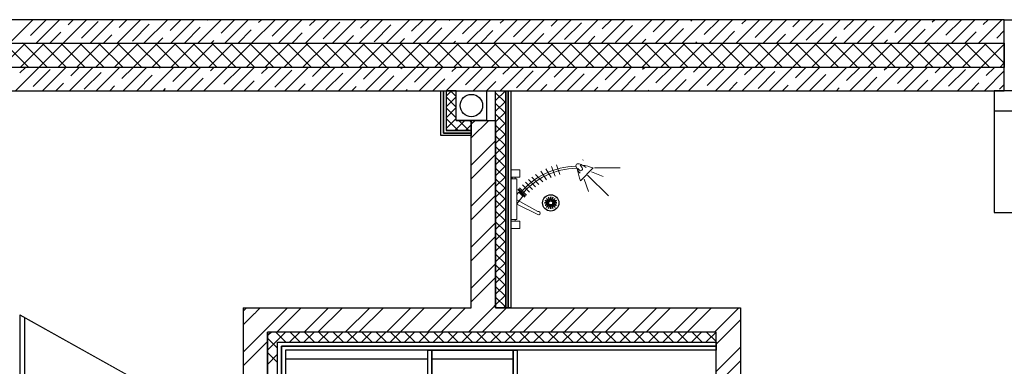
# Model space of a CAD drawing. Header units: millimetres. Extents: x 53645 to 137188, y 78097 to 135542.
# Tile 57 of 256: x 67101 to 71951, y 92494 to 94203. Entities that reach past the tile are written whole.
import ezdxf

# ---------------------------------------------------------------- set-up
doc = ezdxf.new("R2010")
doc.units = ezdxf.units.MM
doc.set_wipeout_variables(frame=1)
pattern_1 = [(180, (92629.46, 33030.96), (-3e-14, -125), [])]

# ---------------------------------------------------------------- blocks, each defined once
blk = doc.blocks.new('hhjj')
at = {"color": 0}
for centre, radius in [((5592345.4, 528912.2), 40), ((5592345.1, 528912.1), 15), ((5592345.4, 528912.2), 10)]:
    blk.add_circle(centre, radius, dxfattribs=at)
for centre, start, end in [((5592370, 528934.7), 162.8952, 197.1048), ((5592320.9, 528934.7), 342.8952, 17.1048), ((5592323.2, 528887.6), 72.8952, 107.1048), ((5592323.2, 528936.7), 252.8952, 287.1048), ((5592315.5, 528898.1), 50.8952, 85.1048), ((5592333.9, 528943.7), 230.8952, 265.1048), ((5592315.5, 528926.4), 274.8952, 309.1048), ((5592333.9, 528880.8), 94.8952, 129.1048), ((5592346.9, 528945.5), 207.8952, 242.1048), ((5592312.2, 528910.7), 27.8952, 62.1048), ((5592312.2, 528913.8), 297.8952, 332.1048), ((5592346.9, 528879), 117.8952, 152.1048), ((5592359.6, 528942.2), 184.8952, 219.1048), ((5592314, 528923.7), 4.8952, 39.1048), ((5592359.6, 528882.3), 140.8952, 175.1048), ((5592314, 528900.7), 320.8952, 355.1048), ((5592370, 528889.8), 162.8952, 197.1048), ((5592320.9, 528889.8), 342.8952, 17.1048), ((5592331.3, 528942.2), 320.8952, 355.1048), ((5592376.9, 528923.7), 140.8952, 175.1048), ((5592331.3, 528882.3), 4.8952, 39.1048), ((5592376.9, 528900.7), 184.8952, 219.1048), ((5592343.9, 528945.5), 297.8952, 332.1048), ((5592378.7, 528910.7), 117.8952, 152.1048), ((5592378.7, 528913.8), 207.8952, 242.1048), ((5592343.9, 528879), 27.8952, 62.1048), ((5592375.3, 528898.1), 94.8952, 129.1048), ((5592356.9, 528943.7), 274.8952, 309.1048), ((5592375.3, 528926.4), 230.8952, 265.1048), ((5592356.9, 528880.8), 50.8952, 85.1048), ((5592367.7, 528887.6), 72.8952, 107.1048), ((5592367.7, 528936.7), 252.8952, 287.1048)]:
    blk.add_arc(centre, 25.7, start, end, dxfattribs=at)
blk = doc.blocks.new('04234')
at = {"color": 0, "lineweight": 0}
for p, q in [((-46088.5, 140509.5), (-46088.5, 140472.8)), ((-46045.1, 140509.5), (-46088.5, 140509.5)), ((-46045.1, 140472.8), (-46045.1, 140509.5)), ((-46088.5, 140472.8), (-46045.1, 140472.8)), ((-46058.7, 140464.7), (-46088.5, 140464.7)), ((-46088.5, 140464.6), (-46088.5, 140264.6)), ((-46066.7, 140472.8), (-46066.7, 140464.7)), ((-46058.6, 140386.2), (-46058.6, 140464.3)), ((-45956, 140425.9), (-46059.1, 140367.4)), ((-46058.6, 140389.2), (-45956, 140440.9)), ((-46059.1, 140341.9), (-46059.1, 140386.8)), ((-46059.1, 140386.8), (-46029.2, 140350.3)), ((-46049.1, 140329.5), (-46059.1, 140341.9)), ((-46058.6, 140264.3), (-46058.6, 140341.3)), ((-46054.5, 140317.6), (-46019.9, 140354)), ((-46050.3, 140312.9), (-46015.7, 140349.2)), ((-46049.1, 140329.5), (-46029.2, 140350.3)), ((-46046, 140308.3), (-46011.4, 140344.5)), ((-46031.7, 140293.7), (-45997.2, 140329.9)), ((-46017.2, 140280.4), (-45982.7, 140316.6)), ((-46088.5, 140264.6), (-46058.6, 140264.6)), ((-46081.5, 140264.6), (-46081.5, 140256.5)), ((-46066.5, 140264.6), (-46066.5, 140256.5)), ((-46002, 140267.7), (-45967.4, 140304)), ((-45985.6, 140255.3), (-45950.8, 140291.9)), ((-45966.6, 140242.4), (-45931.4, 140279.4)), ((-45940.7, 140227.2), (-45913.6, 140269.4)), ((-45745.7, 140274.1), (-45682.6, 140210.2)), ((-46088.5, 140256.5), (-46088.5, 140219.8)), ((-46045, 140256.5), (-46088.5, 140256.5)), ((-46088.5, 140219.8), (-46045, 140219.8)), ((-46045, 140219.8), (-46045, 140256.5)), ((-45917, 140215.4), (-45889.7, 140258)), ((-45888.3, 140203.6), (-45871, 140250.5)), ((-45864.4, 140195.6), (-45847.1, 140242.6)), ((-45733.1, 140170), (-45733.6, 140172.6))]:
    blk.add_line(p, q, dxfattribs=at)
at = {"color": 0, "lineweight": 0, "ltscale": 100000}
for p, q in [((-45728.2, 140266.3), (-45705.7, 140326.4)), ((-45711.7, 140246.8), (-45608, 140348.9)), ((-45692.1, 140230.2), (-45633.5, 140252.8)), ((-45677.1, 140210.7), (-45550.9, 140210.7))]:
    blk.add_line(p, q, dxfattribs=at)
at = {"color": 0, "lineweight": 0}
for centre, radius, start, end in [((-45952.2, 140433.4), 8.38, 243.2717, 116.7283), ((-45758.1, 140572.8), 371.2, 219.5749, 268.5464), ((-45758.1, 140572.8), 361.2, 219.5749, 268.9662), ((-45032.5, 140043.9), 749.4, 162.112, 166.2975), ((-45710.7, 140190.5), 57.9, 128.7499, 170.7711), ((-45720, 140177.7), 53.2, 118.8119, 140.0063), ((-45792, 140238.2), 61.1, 317.097, 336.8677), ((-45744.5, 140215.6), 8.78, 44.1304, 98.0124), ((-45744.5, 140215.6), 8.78, 350.2485, 44.1304), ((-45759.2, 140198.3), 8.78, 170.2485, 224.1304), ((-45759.2, 140198.3), 8.78, 224.1304, 278.0124), ((-45766.9, 140253.2), 64.2, 278.0124, 297.313), ((-45908.3, 140978.8), 801.1, 282.3119, 286.3602), ((-45801.8, 140320.8), 140.3, 297.313, 306.9944)]:
    blk.add_arc(centre, radius, start, end, dxfattribs=at)
at = {"color": 0, "lineweight": 0, "extrusion": (0, 0, -1), "zscale": -1, "rotation": 224.9999999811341}
blk.add_blockref('hhjj', (3626280.1, 4468765.8), dxfattribs=at)
blk = doc.blocks.new('3432')
h = blk.add_hatch()
h.set_pattern_fill('ANSI31', color=0, scale=1000, angle=135)
h.set_pattern_definition(pattern_1)
h.paths.add_polyline_path([(-10690.4, 5760), (-9990.4, 5760), (-9990.4, 7870), (-10690.4, 7870)])
h = blk.add_hatch()
h.set_pattern_fill('ANSI31', color=0, scale=1000, angle=135)
h.set_pattern_definition(pattern_1)
h.paths.add_polyline_path([(-9970.4, 5760), (-9970.4, 7870), (-9570.4, 7870), (-9570.4, 5760)])
at = {"color": 0}
for points in [[(-7150.5, 9500), (-16750.5, 9500)], [(-12051.1, 9385), (-11936.1, 9500)], [(-11947.4, 9422.5), (-11869.8, 9500)], [(-11918.6, 9385), (-11803.6, 9500)], [(-11786, 9385), (-11671, 9500)], [(-11762.4, 9474.8), (-11737.3, 9500)], [(-11696.1, 9408.5), (-11613.3, 9491.4)], [(-11653.4, 9385), (-11538.4, 9500)], [(-11520.8, 9385), (-11405.8, 9500)], [(-11511.2, 9460.9), (-11472.1, 9500)], [(-11444.9, 9394.6), (-11362, 9477.5)], [(-11388.2, 9385), (-11273.2, 9500)], [(-11259.9, 9447), (-11206.9, 9500)], [(-11255.6, 9385), (-11140.6, 9500)], [(-11189.3, 9385), (-11110.8, 9463.6)], [(-11123.1, 9385), (-11008.1, 9500)], [(-11075, 9499.4), (-11074.3, 9500)], [(-11008.7, 9433.1), (-10941.8, 9500)], [(-10990.5, 9385), (-10875.5, 9500)], [(-10857.9, 9385), (-10742.9, 9500)], [(-10823.7, 9485.4), (-10809.2, 9500)], [(-10757.4, 9419.2), (-10676.6, 9500)], [(-10725.3, 9385), (-10610.3, 9500)], [(-10592.7, 9385), (-10477.7, 9500)], [(-10572.5, 9471.5), (-10544, 9500)], [(-10506.2, 9405.2), (-10423.3, 9488.1)], [(-10460.1, 9385), (-10345.1, 9500)], [(-10327.6, 9385), (-10212.6, 9500)], [(-10321.3, 9457.6), (-10278.9, 9500)], [(-10255, 9391.3), (-10172.1, 9474.2)], [(-10195, 9385), (-10080, 9500)], [(-10070, 9443.7), (-10013.7, 9500)], [(-10062.4, 9385), (-9947.4, 9500)], [(-9996.1, 9385), (-9920.9, 9460.3)], [(-9929.8, 9385), (-9814.8, 9500)], [(-9885.1, 9496.1), (-9881.1, 9500)], [(-9818.8, 9429.8), (-9748.5, 9500)], [(-9797.2, 9385), (-9682.2, 9500)], [(-9664.7, 9385), (-9549.7, 9500)], [(-9633.8, 9482.1), (-9615.9, 9500)], [(-9567.5, 9415.8), (-9484.7, 9498.7)], [(-9532.1, 9385), (-9417.1, 9500)], [(-9399.5, 9385), (-9284.5, 9500)], [(-9382.6, 9468.2), (-9350.8, 9500)], [(-9316.3, 9401.9), (-9233.4, 9484.8)], [(-9266.9, 9385), (-9151.9, 9500)], [(-9134.3, 9385), (-9019.3, 9500)], [(-9131.3, 9454.3), (-9085.6, 9500)], [(-9065, 9388), (-8982.2, 9470.9)], [(-9001.7, 9385), (-8886.7, 9500)], [(-8880.1, 9440.4), (-8820.4, 9500)], [(-8869.2, 9385), (-8754.2, 9500)], [(-8736.6, 9385), (-8621.6, 9500)], [(-8695.1, 9492.7), (-8687.9, 9500)], [(-8628.8, 9426.4), (-8555.3, 9500)], [(-8604, 9385), (-8489, 9500)], [(-8471.4, 9385), (-8356.4, 9500)], [(-8443.9, 9478.8), (-8422.7, 9500)], [(-8377.6, 9412.5), (-8294.7, 9495.4)], [(-8338.8, 9385), (-8223.8, 9500)], [(-8206.2, 9385), (-8091.2, 9500)], [(-8192.6, 9464.9), (-8157.5, 9500)], [(-8126.3, 9398.6), (-8043.5, 9481.5)], [(-8073.7, 9385), (-7958.7, 9500)], [(-7941.4, 9451), (-7892.4, 9500)], [(-7941.1, 9385), (-7826.1, 9500)], [(-7874.8, 9385), (-7792.2, 9467.5)], [(-7808.5, 9385), (-7693.5, 9500)], [(-7690.2, 9437.1), (-7627.2, 9500)], [(-7675.9, 9385), (-7560.9, 9500)], [(-7543.3, 9385), (-7428.3, 9500)], [(-7505.2, 9489.4), (-7494.6, 9500)], [(-7438.9, 9423.1), (-7362, 9500)], [(-7410.7, 9385), (-7295.7, 9500)], [(-7278.2, 9385), (-7163.2, 9500)], [(-7254, 9475.5), (-7229.5, 9500)], [(-7150.5, 9385), (-7150.5, 9500)], [(-11852.3, 9385), (-11798.2, 9439)], [(-11587.1, 9385), (-11547, 9425.1)], [(-11321.9, 9385), (-11295.7, 9411.2)], [(-10924.2, 9385), (-10859.5, 9449.6)], [(-10659, 9385), (-10608.3, 9435.7)], [(-10393.9, 9385), (-10357, 9421.8)], [(-9730.9, 9385), (-9669.6, 9446.3)], [(-9465.8, 9385), (-9418.4, 9432.4)], [(-9200.6, 9385), (-9167.1, 9418.5)], [(-8802.9, 9385), (-8730.9, 9456.9)], [(-8537.7, 9385), (-8479.7, 9443)], [(-8272.5, 9385), (-8228.4, 9429.1)], [(-8007.4, 9385), (-7977.2, 9415.2)], [(-7609.6, 9385), (-7541, 9453.6)], [(-7344.5, 9385), (-7289.8, 9439.7)], [(-7187.7, 9409.2), (-7150.5, 9446.4)], [(-16635.5, 9385), (-7150.5, 9385)], [(-16635.5, 9385), (-7150.5, 9385)], [(-12091.6, 9265), (-11971.6, 9385)], [(-11955.6, 9265), (-12075.6, 9385)], [(-11998.8, 9265), (-11878.8, 9385)], [(-11984.8, 9385), (-11983.2, 9386.7)], [(-11862.8, 9265), (-11982.8, 9385)], [(-11906, 9265), (-11786, 9385)], [(-11770, 9265), (-11890, 9385)], [(-11813.2, 9265), (-11693.2, 9385)], [(-11677.2, 9265), (-11797.2, 9385)], [(-11720.4, 9265), (-11600.4, 9385)], [(-11584.4, 9265), (-11704.4, 9385)], [(-11627.5, 9265), (-11507.5, 9385)], [(-11491.6, 9265), (-11611.6, 9385)], [(-11534.7, 9265), (-11414.7, 9385)], [(-11398.8, 9265), (-11518.8, 9385)], [(-11441.9, 9265), (-11321.9, 9385)], [(-11306, 9265), (-11426, 9385)], [(-11349.1, 9265), (-11229.1, 9385)], [(-11213.2, 9265), (-11333.2, 9385)], [(-11256.3, 9265), (-11136.3, 9385)], [(-11120.4, 9265), (-11240.4, 9385)], [(-11163.5, 9265), (-11043.5, 9385)], [(-11027.6, 9265), (-11147.6, 9385)], [(-11070.7, 9265), (-10950.7, 9385)], [(-11056.8, 9385), (-11044.5, 9397.3)], [(-10934.8, 9265), (-11054.8, 9385)], [(-10977.9, 9265), (-10857.9, 9385)], [(-10841.9, 9265), (-10961.9, 9385)], [(-10885.1, 9265), (-10765.1, 9385)], [(-10749.1, 9265), (-10869.1, 9385)], [(-10792.3, 9265), (-10672.3, 9385)], [(-10656.3, 9265), (-10776.3, 9385)], [(-10699.5, 9265), (-10579.5, 9385)], [(-10563.5, 9265), (-10683.5, 9385)], [(-10606.7, 9265), (-10486.7, 9385)], [(-10470.7, 9265), (-10590.7, 9385)], [(-10513.9, 9265), (-10393.9, 9385)], [(-10377.9, 9265), (-10497.9, 9385)], [(-10421, 9265), (-10301, 9385)], [(-10285.1, 9265), (-10405.1, 9385)], [(-10328.2, 9265), (-10208.2, 9385)], [(-10192.3, 9265), (-10312.3, 9385)], [(-10235.4, 9265), (-10115.4, 9385)], [(-10099.5, 9265), (-10219.5, 9385)], [(-10142.6, 9265), (-10022.6, 9385)], [(-10128.7, 9385), (-10105.8, 9407.9)], [(-10006.7, 9265), (-10126.7, 9385)], [(-10049.8, 9265), (-9929.8, 9385)], [(-9913.9, 9265), (-10033.9, 9385)], [(-9957, 9265), (-9837, 9385)], [(-9821.1, 9265), (-9941.1, 9385)], [(-9864.2, 9265), (-9744.2, 9385)], [(-9863.5, 9385), (-9854.6, 9394)], [(-9728.2, 9265), (-9848.2, 9385)], [(-9771.4, 9265), (-9651.4, 9385)], [(-9635.4, 9265), (-9755.4, 9385)], [(-9678.6, 9265), (-9558.6, 9385)], [(-9542.6, 9265), (-9662.6, 9385)], [(-9585.8, 9265), (-9465.8, 9385)], [(-9449.8, 9265), (-9569.8, 9385)], [(-9493, 9265), (-9373, 9385)], [(-9357, 9265), (-9477, 9385)], [(-9400.2, 9265), (-9280.2, 9385)], [(-9264.2, 9265), (-9384.2, 9385)], [(-9307.4, 9265), (-9187.4, 9385)], [(-9171.4, 9265), (-9291.4, 9385)], [(-9214.5, 9265), (-9094.5, 9385)], [(-9078.6, 9265), (-9198.6, 9385)], [(-9121.7, 9265), (-9001.7, 9385)], [(-8985.8, 9265), (-9105.8, 9385)], [(-9028.9, 9265), (-8908.9, 9385)], [(-8893, 9265), (-9013, 9385)], [(-8936.1, 9265), (-8816.1, 9385)], [(-8935.4, 9385), (-8915.9, 9404.6)], [(-8800.2, 9265), (-8920.2, 9385)], [(-8843.3, 9265), (-8723.3, 9385)], [(-8707.4, 9265), (-8827.4, 9385)], [(-8750.5, 9265), (-8630.5, 9385)], [(-8614.6, 9265), (-8734.6, 9385)], [(-8670.3, 9385), (-8664.6, 9390.6)], [(-8657.7, 9265), (-8537.7, 9385)], [(-8521.7, 9265), (-8641.7, 9385)], [(-8564.9, 9265), (-8444.9, 9385)], [(-8428.9, 9265), (-8548.9, 9385)], [(-8472.1, 9265), (-8352.1, 9385)], [(-8336.1, 9265), (-8456.1, 9385)], [(-8379.3, 9265), (-8259.3, 9385)], [(-8243.3, 9265), (-8363.3, 9385)], [(-8286.5, 9265), (-8166.5, 9385)], [(-8150.5, 9265), (-8270.5, 9385)], [(-8193.7, 9265), (-8073.7, 9385)], [(-8057.7, 9265), (-8177.7, 9385)], [(-8100.9, 9265), (-7980.9, 9385)], [(-7964.9, 9265), (-8084.9, 9385)], [(-8008, 9265), (-7888, 9385)], [(-7872.1, 9265), (-7992.1, 9385)], [(-7915.2, 9265), (-7795.2, 9385)], [(-7779.3, 9265), (-7899.3, 9385)], [(-7822.4, 9265), (-7702.4, 9385)], [(-7686.5, 9265), (-7806.5, 9385)], [(-7742.2, 9385), (-7725.9, 9401.3)], [(-7729.6, 9265), (-7609.6, 9385)], [(-7593.7, 9265), (-7713.7, 9385)], [(-7636.8, 9265), (-7516.8, 9385)], [(-7500.9, 9265), (-7620.9, 9385)], [(-7544, 9265), (-7424, 9385)], [(-7408.1, 9265), (-7528.1, 9385)], [(-7477, 9385), (-7474.7, 9387.3)], [(-7451.2, 9265), (-7331.2, 9385)], [(-7315.2, 9265), (-7435.2, 9385)], [(-7358.4, 9265), (-7238.4, 9385)], [(-7222.4, 9265), (-7342.4, 9385)], [(-7265.6, 9265), (-7150.5, 9380.1)], [(-7150.5, 9285.8), (-7249.6, 9385)], [(-7150.5, 9378.7), (-7156.8, 9385)], [(-7150.5, 9385), (-7150.5, 9265)], [(-7150.5, 9265), (-16515.5, 9265)], [(-7150.5, 9265), (-16515.5, 9265)], [(-12021, 9150), (-11906, 9265)], [(-11999.7, 9237.5), (-11972.3, 9265)], [(-11888.4, 9150), (-11773.4, 9265)], [(-11755.8, 9150), (-11640.8, 9265)], [(-11748.5, 9223.6), (-11707.1, 9265)], [(-11623.2, 9150), (-11508.2, 9265)], [(-11497.3, 9209.7), (-11441.9, 9265)], [(-11490.6, 9150), (-11375.6, 9265)], [(-11358.1, 9150), (-11243.1, 9265)], [(-11312.3, 9262), (-11309.3, 9265)], [(-11246, 9195.8), (-11176.8, 9265)], [(-11225.5, 9150), (-11110.5, 9265)], [(-11092.9, 9150), (-10977.9, 9265)], [(-11061.1, 9248.1), (-11044.2, 9265)], [(-10994.8, 9181.8), (-10911.9, 9264.7)], [(-10809.8, 9234.2), (-10779, 9265)], [(-10558.6, 9220.3), (-10513.9, 9265)], [(-10307.3, 9206.4), (-10248.7, 9265)], [(-10122.4, 9258.7), (-10116.1, 9265)], [(-10056.1, 9192.4), (-9983.5, 9265)], [(-9871.1, 9244.8), (-9850.9, 9265)], [(-9634.5, 9150), (-9519.5, 9265)], [(-9619.9, 9230.9), (-9585.8, 9265)], [(-9501.9, 9150), (-9386.9, 9265)], [(-9369.3, 9150), (-9254.3, 9265)], [(-9368.6, 9217), (-9320.6, 9265)], [(-9236.7, 9150), (-9121.7, 9265)], [(-9117.4, 9203), (-9055.4, 9265)], [(-9104.2, 9150), (-8989.2, 9265)], [(-8971.6, 9150), (-8856.6, 9265)], [(-8932.4, 9255.4), (-8922.9, 9265)], [(-8866.2, 9189.1), (-8790.3, 9265)], [(-8839, 9150), (-8724, 9265)], [(-8706.4, 9150), (-8591.4, 9265)], [(-8681.2, 9241.5), (-8657.7, 9265)], [(-8573.8, 9150), (-8458.8, 9265)], [(-8441.2, 9150), (-8326.2, 9265)], [(-8430, 9227.6), (-8392.5, 9265)], [(-8308.7, 9150), (-8193.7, 9265)], [(-8178.7, 9213.7), (-8127.4, 9265)], [(-8176.1, 9150), (-8061.1, 9265)], [(-8043.5, 9150), (-7928.5, 9265)], [(-7927.5, 9199.7), (-7862.2, 9265)], [(-7910.9, 9150), (-7795.9, 9265)], [(-7778.3, 9150), (-7663.3, 9265)], [(-7742.5, 9252.1), (-7729.6, 9265)], [(-7676.2, 9185.8), (-7597, 9265)], [(-7645.7, 9150), (-7530.7, 9265)], [(-7513.2, 9150), (-7398.2, 9265)], [(-7491.3, 9238.2), (-7464.5, 9265)], [(-7380.6, 9150), (-7265.6, 9265)], [(-7240, 9224.3), (-7199.3, 9265)], [(-7172.8, 9265), (-7150.5, 9287.3)], [(-7150.5, 9150), (-7150.5, 9265)], [(-11933.5, 9171.2), (-11850.6, 9254.1)], [(-11682.2, 9157.3), (-11599.3, 9240.2)], [(-11424.3, 9150), (-11348.1, 9226.2)], [(-9804.8, 9178.5), (-9722, 9261.4)], [(-9553.6, 9164.6), (-9470.7, 9247.5)], [(-9302.4, 9150.7), (-9219.5, 9233.5)], [(-9037.9, 9150), (-8968.2, 9219.6)], [(-8614.9, 9175.2), (-8532.1, 9258.1)], [(-8363.7, 9161.3), (-8280.8, 9244.1)], [(-8109.8, 9150), (-8029.6, 9230.2)], [(-7844.6, 9150), (-7778.3, 9216.3)], [(-7425, 9171.9), (-7342.1, 9254.8)], [(-7248, 9150), (-7150.5, 9247.5)], [(-11822.1, 9150), (-11784.3, 9187.8)], [(-11556.9, 9150), (-11533.1, 9173.9)], [(-11159.2, 9150), (-11096.9, 9212.3)], [(-9435.6, 9150), (-9404.4, 9181.2)], [(-9170.4, 9150), (-9153.2, 9167.2)], [(-8772.7, 9150), (-8717, 9205.7)], [(-8507.5, 9150), (-8465.8, 9191.8)], [(-8242.4, 9150), (-8214.5, 9177.9)], [(-7579.5, 9150), (-7527.1, 9202.4)], [(-7314.3, 9150), (-7275.8, 9188.5)], [(-7173.7, 9158), (-7150.5, 9181.2)], [(-11291.8, 9150), (-11281.8, 9160)], [(-9656.1, 9101.9), (-9608, 9150)], [(-9656.1, 9003.4), (-9656.1, 9150)], [(-9656.1, 9150), (-9606.1, 9150)], [(-9606.1, 9089.8), (-9656.1, 9139.8)], [(-9606.1, 9142.8), (-9613.2, 9150)], [(-9606.1, 9150), (-9606.1, 8080)], [(-9606.1, 8080), (-9606.1, 9150)], [(-9606.1, 9150), (-9593.6, 9150)], [(-9593.6, 9150), (-9593.6, 8080)], [(-9593.6, 8080), (-9593.6, 9150)], [(-9593.6, 9150), (-9581.1, 9150)], [(-9581.1, 9150), (-9581.1, 8080)], [(-8905.3, 9150), (-8902, 9153.3)], [(-7977.2, 9150), (-7963.3, 9163.9)], [(-7712, 9150), (-7712, 9150)], [(-5270.5, 6725), (-5270.4, 9150), (-7200.5, 9150), (-7200.5, 8550), (-5870.5, 8549.9), (-5870.5, 6725.1), (-5270.5, 6725.1)], [(-9656.1, 9048.8), (-9606.1, 9098.8)], [(-9606.1, 9036.8), (-9656.1, 9086.8)], [(-9656.1, 8995.8), (-9606.1, 9045.8)], [(-9606.1, 8983.7), (-9656.1, 9033.7)], [(-7200.5, 9050), (-7200.5, 9050), (-5370.4, 9050), (-5370.5, 6725.1)], [(-9656.1, 8080), (-9656.1, 9003.4)], [(-9656.1, 9003.4), (-9656.1, 9003.4)], [(-9656.1, 9003.4), (-9656.1, 8080)], [(-9656.1, 8942.8), (-9606.1, 8992.8)], [(-9606.1, 8930.7), (-9656.1, 8980.7)], [(-9656.1, 8889.7), (-9606.1, 8939.7)], [(-9606.1, 8877.7), (-9656.1, 8927.7)], [(-9656.1, 8836.7), (-9606.1, 8886.7)], [(-9606.1, 8824.6), (-9656.1, 8874.6)], [(-9656.1, 8783.7), (-9606.1, 8833.7)], [(-9606.1, 8771.6), (-9656.1, 8821.6)], [(-9656.1, 8730.7), (-9606.1, 8780.6)], [(-9606.1, 8718.6), (-9656.1, 8768.6)], [(-9656.1, 8677.6), (-9606.1, 8727.6)], [(-9606.1, 8665.5), (-9656.1, 8715.5)], [(-9656.1, 8624.6), (-9606.1, 8674.6)], [(-9606.1, 8612.5), (-9656.1, 8662.5)], [(-9656.1, 8571.6), (-9606.1, 8621.6)], [(-9606.1, 8559.5), (-9656.1, 8609.5)], [(-9656.1, 8518.5), (-9606.1, 8568.5)], [(-9606.1, 8506.4), (-9656.1, 8556.4)], [(-9656.1, 8465.5), (-9606.1, 8515.5)], [(-9606.1, 8453.4), (-9656.1, 8503.4)], [(-9656.1, 8412.5), (-9606.1, 8462.5)], [(-9606.1, 8400.4), (-9656.1, 8450.4)], [(-9656.1, 8359.4), (-9606.1, 8409.4)], [(-9606.1, 8347.3), (-9656.1, 8397.3)], [(-9656.1, 8306.4), (-9606.1, 8356.4)], [(-9606.1, 8294.3), (-9656.1, 8344.3)], [(-9656.1, 8253.4), (-9606.1, 8303.4)], [(-9606.1, 8241.3), (-9656.1, 8291.3)], [(-9656.1, 8200.3), (-9606.1, 8250.3)], [(-9606.1, 8188.2), (-9656.1, 8238.2)], [(-9656.1, 8147.3), (-9606.1, 8197.3)], [(-9606.1, 8135.2), (-9656.1, 8185.2)], [(-9656.1, 8094.3), (-9606.1, 8144.3)], [(-9606.1, 8082.2), (-9656.1, 8132.2)], [(-9670.4, 8080), (-9656.1, 8094.3)], [(-9606.1, 8080), (-9656.1, 8080)], [(-9656.1, 8080), (-8450.4, 8080)], [(-9617.3, 8080), (-9606.1, 8091.2)], [(-9593.6, 8080), (-9606.1, 8080)], [(-9581.1, 8080), (-9593.6, 8080)], [(-9588.3, 7960), (-9468.3, 8080)], [(-9520.9, 7960), (-9400.9, 8080)], [(-9386.2, 7960), (-9266.2, 8080)], [(-9318.9, 7960), (-9198.9, 8080)], [(-9184.2, 7960), (-9064.2, 8080)], [(-9116.8, 7960), (-8996.8, 8080)], [(-8982.1, 7960), (-8862.1, 8080)], [(-8914.8, 7960), (-8794.8, 8080)], [(-8780.1, 7960), (-8660.1, 8080)], [(-8712.7, 7960), (-8592.7, 8080)], [(-8578, 7960), (-8458, 8080)], [(-8450.4, 8080), (-8450.4, 6715.1)], [(-8570.4, 7900.2), (-8450.4, 8020.2)], [(-10780.5, 5670), (-10780.5, 7960)], [(-10780.4, 7960), (-10780.5, 7960)], [(-10780.4, 7960), (-10780.4, 7960)], [(-8570.4, 7960), (-10780.4, 7960)], [(-10780.4, 7960), (-10780.4, 5670)], [(-8570.4, 7960), (-10780.4, 7960)], [(-10771.5, 7951.1), (-10762.6, 7960)], [(-10689, 7910), (-10739, 7960)], [(-10736.2, 7915.7), (-10691.9, 7960)], [(-10671.2, 7910), (-10621.2, 7960)], [(-10618.3, 7910), (-10668.3, 7960)], [(-10600.5, 7910), (-10550.5, 7960)], [(-10547.6, 7910), (-10597.6, 7960)], [(-10529.8, 7910), (-10479.8, 7960)], [(-10476.9, 7910), (-10526.9, 7960)], [(-10459.1, 7910), (-10409.1, 7960)], [(-10406.2, 7910), (-10456.2, 7960)], [(-10388.4, 7910), (-10338.4, 7960)], [(-10335.5, 7910), (-10385.5, 7960)], [(-10317.6, 7910), (-10267.6, 7960)], [(-10264.8, 7910), (-10314.8, 7960)], [(-10246.9, 7910), (-10196.9, 7960)], [(-10194, 7910), (-10244, 7960)], [(-10176.2, 7910), (-10126.2, 7960)], [(-10123.3, 7910), (-10173.3, 7960)], [(-10105.5, 7910), (-10055.5, 7960)], [(-10052.6, 7910), (-10102.6, 7960)], [(-10034.8, 7910), (-9984.8, 7960)], [(-9981.9, 7910), (-10031.9, 7960)], [(-9964.1, 7910), (-9914.1, 7960)], [(-9911.2, 7910), (-9961.2, 7960)], [(-9893.4, 7910), (-9843.4, 7960)], [(-9840.5, 7910), (-9890.5, 7960)], [(-9822.7, 7910), (-9772.7, 7960)], [(-9769.8, 7910), (-9819.8, 7960)], [(-9752, 7910), (-9702, 7960)], [(-9699.1, 7910), (-9749.1, 7960)], [(-9681.3, 7910), (-9631.3, 7960)], [(-9628.4, 7910), (-9678.4, 7960)], [(-9610.5, 7910), (-9560.5, 7960)], [(-9557.6, 7910), (-9607.6, 7960)], [(-9539.8, 7910), (-9489.8, 7960)], [(-9486.9, 7910), (-9536.9, 7960)], [(-9469.1, 7910), (-9419.1, 7960)], [(-9416.2, 7910), (-9466.2, 7960)], [(-9398.4, 7910), (-9348.4, 7960)], [(-9345.5, 7910), (-9395.5, 7960)], [(-9327.7, 7910), (-9277.7, 7960)], [(-9274.8, 7910), (-9324.8, 7960)], [(-9257, 7910), (-9207, 7960)], [(-9204.1, 7910), (-9254.1, 7960)], [(-9186.3, 7910), (-9136.3, 7960)], [(-9133.4, 7910), (-9183.4, 7960)], [(-9115.6, 7910), (-9065.6, 7960)], [(-9062.7, 7910), (-9112.7, 7960)], [(-9044.9, 7910), (-8994.9, 7960)], [(-8992, 7910), (-9042, 7960)], [(-8974.1, 7910), (-8924.1, 7960)], [(-8921.2, 7910), (-8971.2, 7960)], [(-8903.4, 7910), (-8853.4, 7960)], [(-8850.5, 7910), (-8900.5, 7960)], [(-8832.7, 7910), (-8782.7, 7960)], [(-8779.8, 7910), (-8829.8, 7960)], [(-8762, 7910), (-8712, 7960)], [(-8709.1, 7910), (-8759.1, 7960)], [(-8691.3, 7910), (-8641.3, 7960)], [(-8638.4, 7910), (-8688.4, 7960)], [(-8620.6, 7910), (-8570.6, 7960)], [(-8570.4, 7912.7), (-8617.7, 7960)], [(-8570.4, 7870), (-8570.4, 7960)], [(-8570.4, 7960), (-8570.4, 7960)], [(-8570.4, 7910), (-8570.4, 7960)], [(-10780.4, 7942.2), (-10771.5, 7951.1)], [(-10730.4, 7880.7), (-10780.4, 7930.7)], [(-10780.4, 7871.5), (-10736.2, 7915.7)], [(-10730.4, 5720), (-10730.4, 7910)], [(-10730.4, 5720), (-10730.4, 7910)], [(-10730.4, 7910), (-8570.4, 7910)], [(-10730.4, 7910), (-8570.4, 7910)], [(-8570.4, 7910), (-8570.4, 7890)], [(-10730.4, 7810), (-10780.4, 7860)], [(-10710.4, 5740), (-10710.4, 7890)], [(-10710.4, 7890), (-10710.4, 5740)], [(-8570.4, 7890), (-10710.4, 7890)], [(-10710.4, 7890), (-8570.4, 7890)], [(-10690.4, 7870), (-10690.4, 5760)], [(-8570.4, 7870), (-10690.4, 7870)], [(-10690.4, 5760), (-9990.4, 5760), (-9990.4, 7870), (-10690.4, 7870), (-10690.4, 5760)], [(-8570.4, 7890), (-8570.4, 7870)], [(-8570.4, 7765.5), (-8450.4, 7885.5)], [(-8570.4, 6715.1), (-8570.4, 7870)], [(-8570.4, 7870), (-8570.4, 7870)], [(-10780.4, 7800.7), (-10730.4, 7850.7)], [(-8570.4, 7698.2), (-8450.4, 7818.2)]]:
    blk.add_lwpolyline(points, dxfattribs=at)
for points in [[(-7150.5, 9500), (-6550.5, 9500), (-6550.5, 9150), (-7150.5, 9150)], [(-9990.4, 5760), (-9990.4, 7870), (-9970.4, 7870), (-9970.4, 5760)], [(-9970.4, 5760), (-9970.4, 7870), (-9570.4, 7870), (-9570.4, 5760)], [(-9570.3, 5760), (-9570.3, 7870), (-9550.4, 7870), (-9550.4, 5760)]]:
    blk.add_lwpolyline(points, close=True, dxfattribs=at)
at = {"color": 0, "xscale": -1, "rotation": 180.0000049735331}
blk.add_blockref('04234', (36507.4, 148979.7), dxfattribs=at)
at = {"color": 0}
blk.add_wipeout([(-12000.5, 7738.4), (-11450.5, 7738.4), (-12000.5, 8044.8)], dxfattribs=at)
for p, q in [((-12000.5, 8044.8), (-12000.5, 5800.8)), ((-12000.5, 8044.8), (-10900.5, 7432)), ((-11975.5, 5900), (-11975.5, 8030.8))]:
    blk.add_line(p, q, dxfattribs=at)
blk.add_wipeout([(-11795, 8044.8), (-11245, 7738.4), (-10900.5, 7738.4), (-10900.5, 8044.8)], dxfattribs=at)
for points in [[(-10900.5, 7860.2), (-10790.6, 7970.1)], [(-10900.5, 7792.8), (-10780.5, 7912.8)]]:
    blk.add_lwpolyline(points, dxfattribs=at)
blk.add_wipeout([(-10859.8, 8050), (-12000.5, 8690.1), (-12000.5, 8159.2), (-11795, 8044.8), (-10900.5, 8044.8), (-10900.5, 8050)], dxfattribs=at)
for points in [[(-10900.5, 8080), (-10900.5, 5550)], [(-10900.5, 8062.2), (-10891.6, 8071.1)], [(-10891.6, 8071.1), (-10882.7, 8080)]]:
    blk.add_lwpolyline(points, dxfattribs=at)
blk.add_wipeout([(-10188.9, 9150), (-10847.3, 8050), (-10841.1, 8050), (-9700.5, 8690.1), (-9700.5, 9150)], dxfattribs=at)
for points in [[(-10960.3, 9150), (-10845.3, 9265)], [(-10827.7, 9150), (-10712.7, 9265)], [(-10695.1, 9150), (-10580.1, 9265)], [(-10562.6, 9150), (-10447.6, 9265)], [(-10430, 9150), (-10315, 9265)], [(-10297.4, 9150), (-10182.4, 9265)], [(-10164.8, 9150), (-10049.8, 9265)], [(-10032.2, 9150), (-9917.2, 9265)], [(-9899.7, 9150), (-9784.7, 9265)], [(-9767.1, 9150), (-9652.1, 9265)], [(-10743.5, 9167.9), (-10660.7, 9250.8)], [(-10492.3, 9154), (-10409.4, 9236.9)], [(-10231.1, 9150), (-10158.2, 9222.9)], [(-10894, 9150), (-10845.6, 9198.4)], [(-10628.9, 9150), (-10594.4, 9184.5)], [(-10363.7, 9150), (-10343.1, 9170.6)], [(-9965.9, 9150), (-9906.9, 9209)], [(-9700.8, 9150), (-9655.7, 9195.1)], [(-16400.5, 9150), (-7150.5, 9150)], [(-10098.5, 9150), (-10091.9, 9156.6)], [(-9925.5, 8928.4), (-9925.5, 9150)], [(-9925.5, 9150), (-9913, 9150)], [(-9913, 8940.9), (-9913, 9150)], [(-9913, 9150), (-9900.5, 9150)], [(-9913, 9150), (-9913, 8940.9)], [(-9900.5, 9122.7), (-9873.1, 9150)], [(-9850.5, 9150), (-9900.5, 9150)], [(-9900.5, 9150), (-9900.5, 8953.4)], [(-9900.5, 9150), (-9900.5, 8953.4)], [(-9900.5, 9069.6), (-9850.5, 9119.6)], [(-9850.5, 9069), (-9900.5, 9119)], [(-9850.5, 9122.1), (-9878.4, 9150)], [(-9850.5, 9003.4), (-9850.5, 9150)], [(-9900.5, 9016.6), (-9850.5, 9066.6)], [(-9850.5, 9016), (-9900.5, 9066)], [(-9900.5, 8963.6), (-9850.5, 9013.6)], [(-9870.7, 8983.2), (-9900.5, 9013)], [(-9840.9, 8953.4), (-9870.7, 8983.2)], [(-9857.6, 8953.4), (-9807.6, 9003.4)], [(-9850.5, 9003.4), (-9776.1, 9003.4)], [(-9787.9, 8953.4), (-9837.9, 9003.4)], [(-9804.6, 8953.4), (-9776.1, 8981.9)], [(-9776.1, 8994.6), (-9784.8, 9003.4)], [(-9776.1, 9003.4), (-9776.1, 8953.4)], [(-9776.1, 8984.5), (-9757.2, 9003.4)], [(-9776.1, 8917.2), (-9689.9, 9003.4)], [(-9776.1, 8080), (-9776.1, 9003.4)], [(-9776.1, 9003.4), (-9656.1, 9003.4)], [(-9776.1, 8928.4), (-9925.5, 8928.4)], [(-9776.1, 8940.9), (-9913, 8940.9)], [(-9913, 8940.9), (-9776.1, 8940.9)], [(-9897.2, 8956.7), (-9900.5, 8959.9)], [(-9776.1, 8953.4), (-9900.5, 8953.4)], [(-9900.5, 8953.4), (-9776.1, 8953.4)], [(-9893.9, 8953.4), (-9897.2, 8956.7)], [(-9776.1, 8953.4), (-9776.1, 8940.9)], [(-9776.1, 8940.9), (-9776.1, 8928.4)], [(-9776.1, 8782.5), (-9656.1, 8902.5)], [(-9776.1, 8715.1), (-9656.1, 8835.1)], [(-9776.1, 8580.4), (-9656.1, 8700.4)], [(-9776.1, 8513.1), (-9656.1, 8633.1)], [(-9776.1, 8378.4), (-9656.1, 8498.4)], [(-9776.1, 8311), (-9656.1, 8431)], [(-9776.1, 8176.3), (-9656.1, 8296.3)], [(-9776.1, 8109), (-9656.1, 8229)], [(-10900.5, 8080), (-9776.1, 8080)], [(-10857.9, 8037.4), (-10815.3, 8080)], [(-10790.6, 7970.1), (-10680.6, 8080)], [(-10733.3, 7960), (-10613.3, 8080)], [(-10598.6, 7960), (-10478.6, 8080)], [(-10531.2, 7960), (-10411.2, 8080)], [(-10396.5, 7960), (-10276.5, 8080)], [(-10329.2, 7960), (-10209.2, 8080)], [(-10194.5, 7960), (-10074.5, 8080)], [(-10127.1, 7960), (-10007.1, 8080)], [(-9992.4, 7960), (-9872.4, 8080)], [(-9925.1, 7960), (-9805.1, 8080)], [(-9790.4, 7960), (-9670.4, 8080)], [(-9723, 7960), (-9603, 8080)], [(-10900.5, 7994.9), (-10857.9, 8037.4)]]:
    blk.add_lwpolyline(points, dxfattribs=at)
blk.add_lwpolyline([(-9850.5, 9150), (-9700.5, 9150), (-9700.5, 9003.4), (-9850.5, 9003.4)], close=True, dxfattribs=at)
blk.add_circle((-9775.5, 9076.7), 55, dxfattribs=at)

msp = doc.modelspace()

# ---------------------------------------------------------------- block references
msp.add_blockref('3432', (79101.6, 84702.8))

doc.saveas('drawing.dxf')
